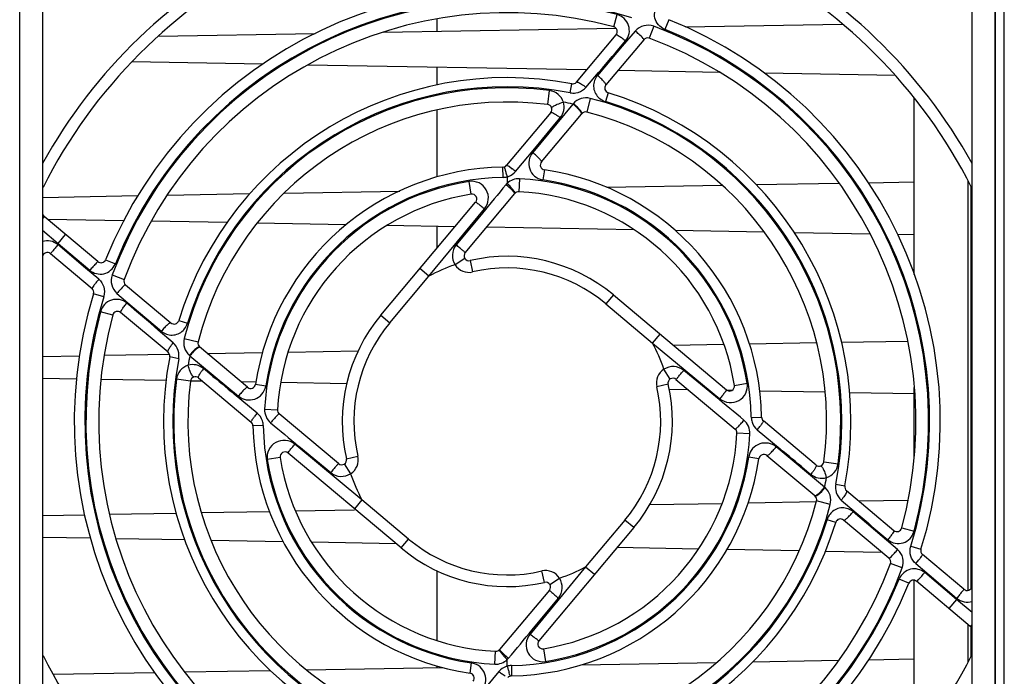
# Model space of a CAD drawing. Header units: inches. Extents: x 0 to 82.7, y 0 to 58.5.
# Tile 28 of 67: x 31.6 to 35.2, y 46.2 to 48.6. Entities that reach past the tile are written whole.
import ezdxf

# ---------------------------------------------------------------- set-up
doc = ezdxf.new("R2010")
doc.units = ezdxf.units.IN
doc.header["$LTSCALE"] = 4.547244
doc.header["$MEASUREMENT"] = 0
doc.layers.get('0').update_dxf_attribs({"linetype": 'CONTINUOUS'})

msp = doc.modelspace()

# ---------------------------------------------------------------- linework, layer by layer
at = {"color": 7, "linetype": 'CONTINUOUS'}
for p, q in [((35.2154, 45.0881), (35.2154, 49.6673)), ((31.5582, 45.1494), (31.5582, 49.5982)), ((35.1802, 49.5982), (35.1802, 45.1494)), ((31.6428, 49.4998), (31.6428, 45.2478)), ((35.0956, 45.2478), (35.0956, 49.4998)), ((35.1828, 45.2675), (35.1828, 48.9683)), ((33.1093, 48.5667), (33.1093, 48.613)), ((33.7646, 48.5832), (33.7769, 48.6287)), ((33.9698, 48.6098), (33.9551, 48.5731)), ((32.9077, 48.5631), (33.7733, 48.5785)), ((33.9132, 48.5852), (33.8968, 48.5409)), ((34.0306, 48.5831), (34.6139, 48.5934)), ((32.0721, 48.5482), (32.6558, 48.5586)), ((33.626, 48.3779), (33.7737, 48.554)), ((33.8765, 48.5356), (33.7353, 48.3673)), ((33.8448, 48.5677), (33.7964, 48.511)), ((33.7964, 48.511), (33.7041, 48.4027)), ((32.4611, 48.4443), (31.9749, 48.453)), ((33.6638, 48.423), (32.6278, 48.4414)), ((33.1093, 48.367), (33.1093, 48.4328)), ((33.6612, 48.3586), (33.7087, 48.4141)), ((34.158, 48.4142), (33.7803, 48.4209)), ((34.8107, 48.4026), (34.3247, 48.4112)), ((33.3692, 48.3604), (33.3692, 48.3566)), ((33.6023, 48.3384), (33.6087, 48.3718)), ((33.5194, 48.2943), (33.526, 48.3466)), ((33.6774, 48.3176), (33.6643, 48.2666)), ((33.7439, 48.3382), (33.7339, 48.3057)), ((34.881, 47.6642), (34.881, 48.3188)), ((33.6133, 48.2966), (33.4636, 48.1166)), ((33.6147, 48.2982), (33.6133, 48.2966)), ((33.6364, 48.278), (33.6287, 48.286)), ((33.1093, 48.0261), (33.1093, 48.2749)), ((33.531, 48.2646), (33.3669, 48.0691)), ((33.4961, 48.0822), (33.6445, 48.259)), ((33.5462, 48.2222), (33.5657, 48.2456)), ((33.644, 48.2682), (33.642, 48.2711)), ((33.471, 48.1318), (33.5462, 48.2222)), ((33.4003, 48.0466), (33.471, 48.1318)), ((33.3539, 48.0243), (33.3533, 48.0626)), ((33.3773, 48.0641), (33.3878, 48.0565)), ((33.3692, 48.0265), (33.3692, 48.0022)), ((33.5074, 48.0526), (33.5018, 48.0146)), ((33.2351, 47.9616), (33.2275, 48.0092)), ((33.3914, 47.9774), (33.3852, 47.9847)), ((33.4147, 48.0192), (33.4123, 47.9711)), ((33.7383, 47.9873), (34.1673, 47.9949)), ((34.2936, 47.9972), (34.6015, 48.0027)), ((34.7102, 48.0046), (34.881, 48.0076)), ((35.0798, 48.0127), (35.0798, 46.4908)), ((35.0913, 47.9913), (35.0913, 46.4972)), ((31.6428, 47.9501), (31.9976, 47.9564)), ((32.106, 47.9583), (32.4136, 47.9638)), ((32.5405, 47.966), (32.9696, 47.9736)), ((33.2128, 47.7446), (33.3975, 47.9646)), ((32.8995, 47.512), (33.2518, 47.932)), ((31.6493, 47.8788), (31.6441, 47.8726)), ((31.8488, 47.7114), (31.6493, 47.8788)), ((33.0781, 47.6576), (33.2847, 47.9072)), ((33.2769, 47.8915), (33.1793, 47.7736)), ((31.9448, 47.863), (31.6622, 47.868)), ((32.3287, 47.8561), (32.0467, 47.8611)), ((32.7698, 47.8483), (32.4396, 47.8542)), ((33.1756, 47.8411), (32.9223, 47.8456)), ((33.1093, 47.7622), (33.1093, 47.8423)), ((33.842, 47.8292), (33.292, 47.839)), ((31.6428, 47.8277), (31.701, 47.7789)), ((31.701, 47.7789), (31.7288, 47.812)), ((34.3244, 47.8207), (33.9934, 47.8265)), ((34.718, 47.8137), (34.436, 47.8187)), ((34.881, 47.8108), (34.8199, 47.8119)), ((31.8024, 47.6877), (31.6995, 47.775)), ((31.701, 47.7789), (31.8186, 47.6791)), ((31.6727, 47.741), (31.8268, 47.6116)), ((31.8773, 47.7185), (31.9139, 47.7038)), ((33.2115, 47.7231), (33.1752, 47.6995)), ((33.2309, 47.7153), (33.2406, 47.6731)), ((31.8517, 47.6458), (31.8024, 47.6877)), ((31.9019, 47.6618), (31.9461, 47.6454)), ((32.9326, 47.4842), (33.0781, 47.6576)), ((33.0781, 47.6576), (33.045, 47.6854)), ((31.9515, 47.6252), (32.1198, 47.484)), ((31.8702, 47.5807), (31.8325, 47.5923)), ((31.9194, 47.5935), (31.9761, 47.5451)), ((33.7633, 47.5876), (33.7355, 47.5544)), ((33.7633, 47.5876), (34.1833, 47.2352)), ((31.9761, 47.5451), (32.0844, 47.4528)), ((33.7355, 47.5544), (33.9089, 47.4089)), ((31.9039, 47.5132), (31.8583, 47.5255)), ((32.1091, 47.3747), (31.9331, 47.5224)), ((32.8995, 47.512), (32.9326, 47.4842)), ((32.1488, 47.4926), (32.1813, 47.4826)), ((32.1284, 47.4099), (32.0729, 47.4574)), ((33.9089, 47.4089), (33.9367, 47.4421)), ((32.1694, 47.4261), (32.2205, 47.413)), ((33.9089, 47.4089), (34.1585, 47.2023)), ((33.9855, 47.4012), (34.1734, 47.4045)), ((34.2685, 47.4062), (34.5178, 47.4106)), ((34.6112, 47.4123), (34.8565, 47.4166)), ((31.6428, 47.3595), (31.7803, 47.362)), ((31.8722, 47.3636), (32.1151, 47.3679)), ((32.1888, 47.3634), (32.1904, 47.362)), ((32.1904, 47.362), (32.3704, 47.2123)), ((32.209, 47.385), (32.2011, 47.3774)), ((32.2188, 47.3927), (32.2159, 47.3907)), ((32.4048, 47.2448), (32.2264, 47.3945)), ((32.2551, 47.3704), (32.4599, 47.374)), ((32.5553, 47.3757), (32.8155, 47.3804)), ((32.1487, 47.351), (32.1153, 47.3574)), ((32.2648, 47.2949), (32.2414, 47.3144)), ((33.9744, 47.2755), (33.9509, 47.3119)), ((34.1428, 47.2101), (34.0249, 47.3077)), ((31.7692, 47.2755), (31.6428, 47.2778)), ((32.1017, 47.2696), (31.8602, 47.2739)), ((32.1927, 47.268), (32.1404, 47.2747)), ((32.2373, 47.2672), (32.1927, 47.268)), ((32.2224, 47.2797), (32.4179, 47.1156)), ((32.4346, 47.2637), (32.3812, 47.2646)), ((32.4345, 47.2561), (32.4724, 47.2505)), ((32.7723, 47.2577), (32.5277, 47.262)), ((33.9666, 47.2562), (33.9244, 47.2464)), ((33.9959, 47.2742), (34.216, 47.0896)), ((34.2129, 47.252), (34.2605, 47.2595)), ((32.4405, 47.1491), (32.3553, 47.2197)), ((34.0425, 47.2351), (33.9704, 47.2364)), ((34.2016, 47.2323), (34.1878, 47.2325)), ((34.5499, 47.2261), (34.3068, 47.2304)), ((34.881, 47.2202), (34.6411, 47.2245)), ((34.881, 46.9876), (34.881, 47.2437)), ((32.4678, 47.1634), (32.5159, 47.161)), ((32.7424, 46.9615), (32.5224, 47.1461)), ((34.2756, 47.1331), (34.3139, 47.1338)), ((34.516, 46.9561), (34.3204, 47.1201)), ((32.4628, 47.1026), (32.4244, 47.102)), ((34.2706, 47.0723), (34.2224, 47.0748)), ((34.2979, 47.0866), (34.3831, 47.016)), ((32.8295, 46.8268), (32.5799, 47.0334)), ((32.975, 46.6481), (32.5551, 47.0005)), ((32.5955, 47.0256), (32.7135, 46.928)), ((34.5479, 46.8737), (34.3679, 47.0235)), ((32.5254, 46.9838), (32.4779, 46.9762)), ((32.764, 46.9602), (32.7875, 46.9238)), ((32.7718, 46.9795), (32.814, 46.9893)), ((34.3039, 46.9797), (34.266, 46.9853)), ((34.512, 46.8412), (34.3336, 46.9909)), ((34.5457, 46.9677), (34.5979, 46.961)), ((34.4736, 46.9409), (34.497, 46.9214)), ((34.5294, 46.8507), (34.5373, 46.8584)), ((34.5496, 46.8723), (34.5479, 46.8737)), ((34.5897, 46.8847), (34.6231, 46.8783)), ((34.6293, 46.861), (34.8053, 46.7133)), ((32.8295, 46.8268), (32.8016, 46.7936)), ((33.0029, 46.6813), (32.8295, 46.8268)), ((33.8986, 46.8091), (34.1673, 46.8138)), ((34.2639, 46.8155), (34.518, 46.8201)), ((34.5689, 46.8096), (34.5179, 46.8228)), ((34.5195, 46.8431), (34.5225, 46.845)), ((34.6099, 46.8258), (34.6654, 46.7784)), ((34.6747, 46.8229), (34.8582, 46.8261)), ((31.8911, 46.7734), (32.1395, 46.7778)), ((32.2326, 46.7794), (32.4855, 46.7839)), ((32.5825, 46.7857), (32.8017, 46.7896)), ((34.7622, 46.6906), (34.654, 46.7829)), ((31.6428, 46.769), (31.7993, 46.7717)), ((33.8057, 46.7516), (33.6602, 46.5782)), ((33.8389, 46.7237), (33.8057, 46.7516)), ((34.5895, 46.7432), (34.557, 46.7531)), ((34.7869, 46.6105), (34.6186, 46.7518)), ((33.8389, 46.7237), (33.4865, 46.3038)), ((34.8345, 46.7225), (34.88, 46.7102)), ((31.8211, 46.684), (31.6428, 46.6872)), ((32.1714, 46.6778), (31.9153, 46.6824)), ((32.5367, 46.6713), (32.2692, 46.6761)), ((32.9563, 46.6639), (32.6425, 46.6694)), ((32.975, 46.6481), (33.0029, 46.6813)), ((34.819, 46.6423), (34.7622, 46.6906)), ((34.0797, 46.6439), (33.7765, 46.6493)), ((34.4527, 46.6373), (34.185, 46.642)), ((34.7615, 46.6318), (34.5504, 46.6355)), ((34.8681, 46.6551), (34.9059, 46.6434)), ((35.0657, 46.4948), (34.9116, 46.6241)), ((33.1093, 46.3046), (33.1093, 46.5629)), ((33.6602, 46.5782), (33.4537, 46.3286)), ((33.5075, 46.5205), (33.4977, 46.5627)), ((33.6602, 46.5782), (33.6934, 46.5503)), ((34.8365, 46.5739), (34.7923, 46.5903)), ((34.8867, 46.5899), (34.9359, 46.5481)), ((33.5269, 46.5127), (33.5632, 46.5362)), ((34.8611, 46.5172), (34.8244, 46.532)), ((34.881, 45.9169), (34.881, 46.5283)), ((35.0891, 46.357), (34.8896, 46.5243)), ((35.0374, 46.4569), (34.9197, 46.5567)), ((34.9359, 46.5481), (35.0379, 46.4616)), ((33.5255, 46.4911), (33.3409, 46.2711)), ((33.4614, 46.3442), (33.559, 46.4621)), ((35.0374, 46.4569), (35.0095, 46.4237)), ((35.0374, 46.4569), (35.0389, 46.4608)), ((35.0956, 46.4081), (35.0374, 46.4569)), ((35.0798, 46.3647), (35.0798, 46.223)), ((35.0891, 46.357), (35.0942, 46.3631)), ((35.0913, 46.357), (35.0913, 46.2444)), ((33.3236, 46.2165), (33.3261, 46.2646)), ((33.5033, 46.2741), (33.5109, 46.2265)), ((33.3469, 46.2583), (33.3532, 46.251)), ((33.3692, 46.2093), (33.3692, 46.2335)), ((34.2813, 46.2253), (34.6, 46.231)), ((34.7115, 46.233), (34.881, 46.236)), ((32.1699, 46.1878), (32.4898, 46.1935)), ((32.6239, 46.1959), (33.1279, 46.2048)), ((33.1093, 46.2045), (33.1093, 46.2095)), ((33.231, 46.1831), (33.2366, 46.2211)), ((33.3844, 46.2115), (33.3851, 46.1731)), ((33.6435, 46.214), (34.1467, 46.2229)), ((31.6822, 46.1791), (32.0591, 46.1858)), ((33.3381, 46.1891), (33.2674, 46.1039)), ((33.3611, 46.1716), (33.3506, 46.1792))]:
    msp.add_line(p, q, dxfattribs=at)
for centre, radius, start, end in [((33.3692, 47.1179), 1.9744, 116.75, 150.9713), ((33.3692, 47.1179), 1.9744, 29.0287, 63.25), ((33.3692, 47.1179), 1.9311, 116.75, 153.25), ((33.3692, 47.1179), 1.9311, 26.75, 63.25), ((33.3692, 47.1179), 1.6083, 72.8416, 158.0693), ((33.3692, 47.1179), 1.5649, 74.8993, 159.6577), ((33.3692, 47.1179), 1.5687, 72.8414, 158.0688), ((33.3692, 47.1179), 1.5177, 74.8998, 159.6585), ((33.3692, 47.1179), 1.6083, 342.8416, 68.0693), ((33.7598, 48.5656), 0.0182, 320, 74.8998), ((33.3692, 47.1179), 1.5649, 344.8993, 69.6585), ((33.9841, 48.6413), 0.0741, 244.7124, 246.9519), ((33.3692, 47.1179), 1.5688, 342.841, 68.0691), ((33.5775, 48.2463), 0.418, 47.8414, 50.2579), ((33.8904, 48.5239), 0.0182, 69.6585, 140), ((33.3692, 47.1179), 1.5177, 344.8998, 69.6585), ((-19.0095, 93.4672), 69.3468, 319.482754, 319.609851), ((33.3692, 47.1179), 1.2766, 79.185, 162.9314), ((33.3692, 47.1179), 1.2387, 82.7254, 165.5917), ((33.3692, 47.1179), 1.2426, 79.1846, 162.9304), ((33.6121, 48.3896), 0.0182, 259.185, 320), ((33.6122, 48.4015), 0.0652, 312.334, 318.8181), ((33.7492, 48.3556), 0.0182, 140, 252.9314), ((33.3692, 47.1179), 1.2387, 352.725, 75.5915), ((33.7506, 48.3642), 0.0606, 223.8265, 231.3601), ((33.3692, 47.1179), 1.2766, 349.185, 72.9314), ((33.3692, 47.1179), 1.186, 82.7254, 165.5921), ((33.5171, 48.2763), 0.0182, 320, 82.7254), ((33.3692, 47.1179), 1.2038, 78.298, 80.0207), ((33.4855, 48.1369), 0.2045, 46.1247, 51.3358), ((33.4866, 48.1382), 0.205, 46.123, 51.327), ((33.5119, 48.1645), 0.1664, 44.1203, 46.0929), ((33.3692, 47.1179), 1.2426, 349.185, 72.9311), ((33.4311, 48.0793), 0.2139, 51.0204, 54.7112), ((33.6598, 48.249), 0.0182, 75.5921, 140), ((33.3692, 47.1179), 1.186, 352.7254, 75.5921), ((33.3692, 47.1179), 0.9449, 90.9637, 171.5891), ((33.353, 48.0808), 0.0182, 270.9637, 320), ((33.316, 47.973), 0.1098, 56.0928, 57.8293), ((33.5101, 48.0706), 0.0182, 140, 261.5891), ((33.3692, 47.1179), 0.9065, 90.9644, 171.5913), ((33.3528, 48.0857), 0.0614, 271.006, 285.4125), ((32.7441, 47.8624), 0.6461, 16.4677, 16.9485), ((32.3628, 47.7499), 1.0437, 15.742, 16.4534), ((32.0979, 47.6746), 1.3191, 15.4714, 15.7707), ((33.3525, 48.0865), 0.0624, 285.5263, 289.367), ((33.15, 47.7445), 0.3923, 50.3659, 52.694), ((33.3692, 47.1179), 0.9449, 0.9637, 81.5891), ((33.3692, 47.1179), 0.9025, 99.0314, 177.0988), ((78.4653, 10.5492), 58.6212, 140.296868, 140.430662), ((33.0332, 47.5977), 0.5187, 48.3439, 50.3342), ((32.9596, 47.611), 0.5664, 41.8492, 43.6859), ((33.0472, 47.6896), 0.4487, 41.1224, 41.8336), ((33.3692, 47.1179), 0.9025, 9.0295, 87.1071), ((33.5124, 48.0804), 0.0666, 258.332, 260.8145), ((33.3692, 47.1179), 0.9065, 0.9715, 81.589), ((33.3692, 47.1179), 0.8543, 99.0313, 177.1077), ((33.2379, 47.9437), 0.0182, 320, 99.0313), ((33.4114, 47.953), 0.0182, 87.1077, 140), ((33.3692, 47.1179), 0.8543, 9.0313, 87.1077), ((31.661, 47.8927), 0.0182, 205.9274, 230), ((31.661, 47.727), 0.0615, 51.2359, 107.1905), ((33.3692, 47.1179), 1.7944, 158.385, 158.518), ((31.661, 47.727), 0.0182, 50, 169.2101), ((33.2268, 47.733), 0.0182, 140, 283.0367), ((33.3692, 47.1179), 0.6132, 50, 103.0367), ((31.8604, 47.7253), 0.0182, 230, 338.0693), ((31.8479, 47.7316), 0.0717, 334.9795, 337.1801), ((33.3692, 47.1179), 0.6132, 108.4469, 118.3375), ((33.2268, 47.733), 0.0615, 212.9126, 283.0367), ((33.3692, 47.1179), 0.5699, 50, 103.0367), ((31.9632, 47.6391), 0.0182, 159.6585, 230), ((33.3692, 47.1179), 1.6083, 162.8416, 248.0693), ((31.8151, 47.5977), 0.0182, 342.8416, 50), ((31.7989, 47.6011), 0.0743, 344.0191, 346.2957), ((32.2408, 47.3262), 0.418, 137.8414, 140.2579), ((33.3692, 47.1179), 1.5688, 162.8406, 248.0689), ((-12.2358, -4.3683), 68.1848, 49.470971, 49.600238), ((33.3692, 47.1179), 1.5649, 164.8992, 249.6578), ((33.3692, 47.1179), 1.5177, 164.8998, 249.6585), ((31.9214, 47.5085), 0.0182, 50, 164.8998), ((33.3692, 47.1179), 0.6132, 140, 193.0367), ((32.1315, 47.4979), 0.0182, 230, 342.9314), ((33.3692, 47.1179), 0.5699, 140, 193.0367), ((32.1228, 47.4993), 0.0606, 313.823, 321.3547), ((32.0851, 47.3606), 0.0656, 42.3084, 48.7576), ((32.2381, 47.4085), 0.0182, 165.5921, 230), ((33.3692, 47.1179), 0.6132, 18.4469, 28.3375), ((32.0974, 47.3608), 0.0182, 349.185, 50), ((33.3692, 47.1179), 1.2038, 168.2986, 170.0207), ((32.3489, 47.2353), 0.205, 136.123, 141.327), ((32.3501, 47.2342), 0.2045, 136.1247, 141.3358), ((32.3226, 47.2606), 0.1664, 134.1203, 136.0929), ((33.3692, 47.1179), 1.2766, 169.185, 252.9314), ((33.3692, 47.1179), 1.2426, 169.1849, 252.9305), ((32.4077, 47.1798), 0.2139, 141.0204, 144.7112), ((67.2884, 89.3309), 54.7146, 230.19958, 230.32274), ((33.9843, 47.2603), 0.0615, 122.9126, 193.0367), ((33.3692, 47.1179), 1.2387, 172.7249, 255.5918), ((33.3692, 47.1179), 1.186, 172.7254, 255.5921), ((32.2107, 47.2657), 0.0182, 50, 172.7254), ((32.4165, 47.2587), 0.0182, 230, 351.5891), ((33.3692, 47.1179), 0.6132, 320, 13.0367), ((33.9843, 47.2603), 0.0182, 50, 193.0367), ((34.195, 47.2491), 0.0182, 230, 9.0313), ((32.4068, 47.261), 0.0665, 348.4051, 350.8464), ((33.3692, 47.1179), 0.5699, 320, 13.0367), ((-8.6057, -4.5308), 67.1161, 50.319488, 50.43635), ((32.7426, 46.8987), 0.3923, 140.3659, 142.694), ((32.5341, 47.1601), 0.0182, 177.1077, 230), ((32.4063, 47.1017), 0.0182, 0.9637, 50), ((32.8893, 46.7819), 0.5186, 138.343, 140.3342), ((75.3441, 98.7665), 67.1161, 230.319488, 230.43635), ((33.8491, 47.4538), 0.5186, 318.343, 320.3342), ((34.3321, 47.1341), 0.0182, 180.9637, 230), ((33.3692, 47.1179), 0.9449, 180.9637, 261.5891), ((33.3692, 47.1179), 0.9065, 180.9715, 261.589), ((33.3692, 47.1179), 0.8543, 279.0313, 357.1077), ((33.3692, 47.1179), 0.9025, 279.0314, 357.0988), ((34.2043, 47.0757), 0.0182, 357.1077, 50), ((33.9958, 47.337), 0.3923, 320.3659, 322.694), ((32.5434, 46.9866), 0.0182, 50, 189.0313), ((-0.5501, 4.9048), 54.7146, 50.19958, 50.32274), ((33.3692, 47.1179), 0.9025, 189.0295, 267.1071), ((33.3692, 47.1179), 0.8543, 189.0313, 267.1077), ((32.7541, 46.9754), 0.0182, 230, 13.0367), ((32.7541, 46.9754), 0.0615, 302.9126, 13.0367), ((33.3692, 47.1179), 0.9065, 270.9644, 351.5913), ((33.3692, 47.1179), 0.9449, 270.9637, 351.5891), ((34.3316, 46.9747), 0.0665, 168.4051, 170.8464), ((34.3219, 46.977), 0.0182, 50, 171.5891), ((34.5276, 46.97), 0.0182, 230, 352.7254), ((33.3692, 47.1179), 0.6132, 198.4469, 208.3375), ((34.3307, 47.0559), 0.2139, 321.0204, 324.7112), ((33.3692, 47.1179), 1.2038, 348.2981, 350.0218), ((34.4158, 46.9751), 0.1664, 314.1203, 316.0929), ((34.3882, 47.0015), 0.2045, 316.1247, 321.3358), ((34.3895, 47.0004), 0.205, 316.123, 321.327), ((34.6409, 46.8749), 0.0182, 169.185, 230), ((33.3692, 47.1179), 1.186, 262.7254, 345.5921), ((34.5003, 46.8273), 0.0182, 345.5921, 50), ((34.6529, 46.8749), 0.0652, 222.3263, 228.8087), ((33.3692, 47.1179), 1.2387, 262.7246, 345.5918), ((34.6156, 46.7364), 0.0606, 133.8218, 141.3556), ((78.644, 98.2247), 67.6819, 229.474715, 229.604939), ((33.3692, 47.1179), 1.2766, 259.185, 342.9314), ((33.3692, 47.1179), 1.2426, 259.185, 342.9308), ((34.6069, 46.7378), 0.0182, 50, 162.9314), ((34.817, 46.7272), 0.0182, 230, 344.8998), ((33.3692, 47.1179), 0.5699, 230, 283.0367), ((33.3692, 47.1179), 0.6132, 230, 283.0367), ((34.4976, 46.9095), 0.418, 317.8414, 320.2579), ((34.9388, 46.6347), 0.0736, 163.9714, 166.258), ((34.9232, 46.638), 0.0182, 162.8416, 230), ((34.7752, 46.5966), 0.0182, 339.6585, 50), ((33.3692, 47.1179), 1.5649, 254.8993, 339.6583), ((33.3692, 47.1179), 1.5177, 254.8998, 339.6585), ((33.5116, 46.5028), 0.0615, 32.9126, 103.0367), ((33.3692, 47.1179), 0.6132, 288.4469, 298.3375), ((33.3692, 47.1179), 1.5688, 252.8408, 338.0693), ((33.5116, 46.5028), 0.0182, 320, 103.0367), ((34.8908, 46.504), 0.072, 154.9473, 157.1436), ((34.8779, 46.5104), 0.0182, 50, 158.0693), ((33.3692, 47.1179), 1.6083, 252.8416, 338.0693), ((35.0774, 46.5087), 0.0182, 230, 349.2177), ((35.0774, 46.5087), 0.0615, 231.2359, 287.1905), ((-11.7269, 83.6865), 58.6211, 320.296868, 320.430662), ((35.0774, 46.343), 0.0182, 25.7762, 50), ((33.5004, 46.2921), 0.0182, 140, 279.0313), ((33.327, 46.2828), 0.0182, 267.1077, 320), ((33.3692, 47.1179), 1.9311, 206.75, 243.25), ((33.6912, 46.5461), 0.4487, 221.1224, 221.8336), ((33.7788, 46.6247), 0.5664, 221.8492, 223.6859), ((33.7052, 46.638), 0.5187, 228.3439, 230.3342), ((33.3692, 47.1179), 1.9311, 296.75, 333.25), ((33.226, 46.1554), 0.0666, 78.332, 80.8145), ((33.3859, 46.1492), 0.0624, 105.5263, 109.367), ((33.3855, 46.15), 0.0614, 91.0058, 105.4126), ((34.6405, 46.5611), 1.3191, 195.4714, 195.7707), ((34.3756, 46.4858), 1.0437, 195.742, 196.4534), ((33.2283, 46.1652), 0.0182, 320, 81.5891), ((33.5884, 46.4913), 0.3923, 230.3659, 232.694), ((33.3854, 46.155), 0.0182, 90.9637, 140), ((33.9943, 46.3733), 0.6461, 196.4677, 196.9485)]:
    msp.add_arc(centre, radius, start, end, dxfattribs=at)
for points, knots in [([(33.9525, 48.5743), (33.9361, 48.582), (33.9083, 48.6135), (33.9188, 48.6546), (33.9304, 48.6684)], [0, 0, 0, 0, 0.500928, 1, 1, 1, 1]), ([(33.8085, 48.5312), (33.8149, 48.5389), (33.8244, 48.5578), (33.8221, 48.5893), (33.8052, 48.6159), (33.7866, 48.6259), (33.7769, 48.6287)], [0, 0, 0, 0, 0.249106, 0.498712, 0.74909, 1, 1, 1, 1]), ([(33.9132, 48.5852), (33.9015, 48.5893), (33.8752, 48.5913), (33.8529, 48.577), (33.8448, 48.5677)], [0, 0, 0, 0, 0.500812, 1, 1, 1, 1]), ([(33.7737, 48.554), (33.7745, 48.5549), (33.7797, 48.5521), (33.786, 48.5485), (33.7969, 48.5405), (33.8044, 48.5346), (33.8085, 48.5312)], [0, 0, 0, 0, 0.085734, 0.300247, 0.619793, 1, 1, 1, 1]), ([(33.8761, 48.5374), (33.8755, 48.5385), (33.87, 48.5453), (33.8636, 48.5512), (33.8581, 48.5562)], [0, 0, 0, 0, 0.146785, 1, 1, 1, 1]), ([(33.8765, 48.5356), (33.8767, 48.5357), (33.8766, 48.5365), (33.8763, 48.537), (33.8761, 48.5374)], [0, 0, 0, 0, 0.349905, 1, 1, 1, 1]), ([(33.7041, 48.4027), (33.6949, 48.3917), (33.6839, 48.3618), (33.6969, 48.3327), (33.7069, 48.3223)], [0, 0, 0, 0, 0.498704, 1, 1, 1, 1]), ([(33.7353, 48.3673), (33.7363, 48.3684), (33.7331, 48.3743), (33.7274, 48.3812), (33.7168, 48.3919), (33.7086, 48.399), (33.7041, 48.4027)], [0, 0, 0, 0, 0.096152, 0.315626, 0.633722, 1, 1, 1, 1]), ([(33.626, 48.3779), (33.6263, 48.3783), (33.6275, 48.3787), (33.6286, 48.3785), (33.6293, 48.3784)], [0, 0, 0, 0, 0.399939, 1, 1, 1, 1]), ([(33.6293, 48.3784), (33.6303, 48.3782), (33.6358, 48.3764), (33.6408, 48.3733), (33.6448, 48.3707)], [0, 0, 0, 0, 0.173506, 1, 1, 1, 1]), ([(33.5778, 48.3034), (33.5742, 48.3145), (33.5607, 48.3355), (33.5377, 48.345), (33.526, 48.3466)], [0, 0, 0, 0, 0.496894, 1, 1, 1, 1]), ([(33.6774, 48.3176), (33.6663, 48.3203), (33.6422, 48.3202), (33.6222, 48.3067), (33.6147, 48.2982)], [0, 0, 0, 0, 0.502952, 1, 1, 1, 1]), ([(33.5345, 48.2814), (33.5344, 48.2818), (33.5345, 48.2829), (33.535, 48.2837), (33.5353, 48.2842)], [0, 0, 0, 0, 0.430916, 1, 1, 1, 1]), ([(33.5392, 48.2877), (33.5402, 48.2884), (33.5452, 48.2915), (33.5505, 48.2939), (33.5548, 48.2957)], [0, 0, 0, 0, 0.203715, 1, 1, 1, 1]), ([(33.5657, 48.2456), (33.5722, 48.2535), (33.5815, 48.2725), (33.5806, 48.2937), (33.5778, 48.3034)], [0, 0, 0, 0, 0.500699, 1, 1, 1, 1]), ([(33.531, 48.2646), (33.532, 48.2658), (33.5383, 48.2641), (33.542, 48.262), (33.5449, 48.2603)], [0, 0, 0, 0, 0.312512, 1, 1, 1, 1]), ([(33.644, 48.2641), (33.6437, 48.2647), (33.642, 48.2678), (33.6399, 48.2706), (33.6381, 48.2728)], [0, 0, 0, 0, 0.201677, 1, 1, 1, 1]), ([(33.6459, 48.2607), (33.6461, 48.261), (33.6469, 48.2637), (33.6452, 48.2663), (33.644, 48.2682)], [0, 0, 0, 0, 0.156549, 1, 1, 1, 1]), ([(33.4636, 48.1166), (33.4569, 48.1084), (33.4473, 48.0883), (33.4499, 48.0551), (33.4682, 48.0271), (33.4885, 48.0173), (33.4989, 48.0152)], [0, 0, 0, 0, 0.249239, 0.498578, 0.748877, 1, 1, 1, 1]), ([(33.4961, 48.0822), (33.497, 48.0833), (33.4928, 48.0887), (33.4874, 48.0953), (33.4763, 48.1058), (33.4681, 48.1129), (33.4636, 48.1166)], [0, 0, 0, 0, 0.089149, 0.309051, 0.630233, 1, 1, 1, 1]), ([(33.3578, 48.0633), (33.3581, 48.0633), (33.3584, 48.0616), (33.3601, 48.0584), (33.3612, 48.0539), (33.3622, 48.0507)], [0, 0, 0, 0, 0.068958, 0.263475, 1, 1, 1, 1]), ([(33.3669, 48.0691), (33.3674, 48.0697), (33.3709, 48.068), (33.3728, 48.067), (33.3745, 48.0659)], [0, 0, 0, 0, 0.285356, 1, 1, 1, 1]), ([(33.2847, 47.9072), (33.2925, 47.9168), (33.3028, 47.9413), (33.2945, 47.9797), (33.2662, 48.0073), (33.2398, 48.011), (33.2275, 48.0092)], [0, 0, 0, 0, 0.250013, 0.499721, 0.749598, 1, 1, 1, 1]), ([(33.3917, 47.9722), (33.3908, 47.9732), (33.3863, 47.9776), (33.3817, 47.9819), (33.3779, 47.9852)], [0, 0, 0, 0, 0.210133, 1, 1, 1, 1]), ([(33.3989, 47.9662), (33.3998, 47.967), (33.395, 47.9719), (33.3935, 47.9748), (33.3914, 47.9774)], [0, 0, 0, 0, 0.271024, 1, 1, 1, 1]), ([(33.3975, 47.9646), (33.398, 47.9653), (33.3947, 47.9686), (33.3933, 47.9706), (33.3917, 47.9722)], [0, 0, 0, 0, 0.274604, 1, 1, 1, 1]), ([(33.2518, 47.932), (33.2525, 47.9328), (33.2569, 47.9282), (33.2628, 47.9254), (33.2732, 47.9164), (33.2806, 47.9106), (33.2847, 47.9072)], [0, 0, 0, 0, 0.077262, 0.291816, 0.614671, 1, 1, 1, 1]), ([(31.6995, 47.775), (31.6966, 47.7703), (31.6906, 47.762), (31.6827, 47.7527), (31.6776, 47.7471), (31.6751, 47.7435), (31.6735, 47.7426), (31.6729, 47.7408), (31.6727, 47.741)], [0, 0, 0, 0, 0.382698, 0.70719, 0.831467, 0.923957, 0.98078, 1, 1, 1, 1]), ([(33.1793, 47.7736), (33.1712, 47.7635), (33.1605, 47.7374), (33.1685, 47.7107), (33.1752, 47.6995)], [0, 0, 0, 0, 0.500024, 1, 1, 1, 1]), ([(33.2128, 47.7446), (33.213, 47.7449), (33.2114, 47.7457), (33.2103, 47.7473), (33.2069, 47.7501), (33.2011, 47.7553), (33.1916, 47.7633), (33.1837, 47.77), (33.1793, 47.7736)], [0, 0, 0, 0, 0.019592, 0.076787, 0.169673, 0.294339, 0.619035, 1, 1, 1, 1]), ([(31.8488, 47.7114), (31.8479, 47.7121), (31.844, 47.7065), (31.8382, 47.7023), (31.8289, 47.6909), (31.8222, 47.6834), (31.8186, 47.6791)], [0, 0, 0, 0, 0.078826, 0.296185, 0.619992, 1, 1, 1, 1]), ([(31.8186, 47.6791), (31.8325, 47.6676), (31.8736, 47.657), (31.9052, 47.6849), (31.9128, 47.7013)], [0, 0, 0, 0, 0.49915, 1, 1, 1, 1]), ([(31.9019, 47.6619), (31.8978, 47.6502), (31.8958, 47.6239), (31.9101, 47.6016), (31.9194, 47.5935)], [0, 0, 0, 0, 0.500811, 1, 1, 1, 1]), ([(31.8517, 47.6458), (31.8482, 47.6417), (31.8422, 47.6341), (31.8333, 47.6233), (31.8301, 47.6171), (31.826, 47.6123), (31.8268, 47.6116)], [0, 0, 0, 0, 0.382273, 0.704628, 0.920305, 1, 1, 1, 1]), ([(31.8517, 47.6458), (31.8602, 47.6384), (31.8737, 47.6185), (31.8737, 47.5945), (31.871, 47.5835)], [0, 0, 0, 0, 0.499541, 1, 1, 1, 1]), ([(31.9497, 47.6248), (31.9486, 47.6241), (31.9418, 47.6187), (31.9359, 47.6123), (31.9309, 47.6068)], [0, 0, 0, 0, 0.146785, 1, 1, 1, 1]), ([(31.9515, 47.6252), (31.9513, 47.6254), (31.9506, 47.6253), (31.95, 47.625), (31.9497, 47.6248)], [0, 0, 0, 0, 0.349905, 1, 1, 1, 1]), ([(31.9559, 47.5572), (31.9481, 47.5636), (31.9293, 47.5731), (31.8978, 47.5708), (31.8711, 47.5539), (31.8612, 47.5353), (31.8583, 47.5255)], [0, 0, 0, 0, 0.2491, 0.498701, 0.749082, 1, 1, 1, 1]), ([(31.9331, 47.5224), (31.9322, 47.5232), (31.935, 47.5284), (31.9385, 47.5347), (31.9465, 47.5456), (31.9525, 47.5531), (31.9559, 47.5572)], [0, 0, 0, 0, 0.085734, 0.300247, 0.619793, 1, 1, 1, 1]), ([(32.1198, 47.484), (32.1186, 47.485), (32.1128, 47.4817), (32.1059, 47.4761), (32.0951, 47.4655), (32.088, 47.4573), (32.0843, 47.4528)], [0, 0, 0, 0, 0.096152, 0.315626, 0.633722, 1, 1, 1, 1]), ([(32.0844, 47.4528), (32.0954, 47.4436), (32.1252, 47.4326), (32.1544, 47.4456), (32.1648, 47.4556)], [0, 0, 0, 0, 0.498695, 1, 1, 1, 1]), ([(32.1694, 47.4261), (32.1667, 47.415), (32.1669, 47.3909), (32.1803, 47.3709), (32.1888, 47.3634)], [0, 0, 0, 0, 0.502956, 1, 1, 1, 1]), ([(32.1091, 47.3747), (32.1088, 47.375), (32.1083, 47.3762), (32.1085, 47.3773), (32.1086, 47.378)], [0, 0, 0, 0, 0.399939, 1, 1, 1, 1]), ([(32.1086, 47.378), (32.1088, 47.379), (32.1107, 47.3845), (32.1137, 47.3895), (32.1163, 47.3935)], [0, 0, 0, 0, 0.173506, 1, 1, 1, 1]), ([(32.223, 47.3927), (32.2224, 47.3924), (32.2192, 47.3907), (32.2164, 47.3886), (32.2142, 47.3868)], [0, 0, 0, 0, 0.201677, 1, 1, 1, 1]), ([(32.2264, 47.3945), (32.2261, 47.3948), (32.2233, 47.3956), (32.2208, 47.3938), (32.2188, 47.3927)], [0, 0, 0, 0, 0.156549, 1, 1, 1, 1]), ([(32.1836, 47.3265), (32.1725, 47.3229), (32.1516, 47.3094), (32.1421, 47.2864), (32.1404, 47.2747)], [0, 0, 0, 0, 0.496893, 1, 1, 1, 1]), ([(32.2414, 47.3144), (32.2336, 47.3208), (32.2145, 47.3302), (32.1934, 47.3292), (32.1836, 47.3264)], [0, 0, 0, 0, 0.500702, 1, 1, 1, 1]), ([(32.1994, 47.2879), (32.1987, 47.2889), (32.1956, 47.2938), (32.1931, 47.2992), (32.1913, 47.3035)], [0, 0, 0, 0, 0.203715, 1, 1, 1, 1]), ([(32.2224, 47.2797), (32.2212, 47.2807), (32.2229, 47.2869), (32.225, 47.2907), (32.2267, 47.2936)], [0, 0, 0, 0, 0.312512, 1, 1, 1, 1]), ([(34.0249, 47.3077), (34.0148, 47.3159), (33.9887, 47.3266), (33.962, 47.3186), (33.9509, 47.3119)], [0, 0, 0, 0, 0.500027, 1, 1, 1, 1]), ([(33.9959, 47.2742), (33.9962, 47.274), (33.997, 47.2757), (33.9987, 47.2767), (34.0014, 47.2802), (34.0066, 47.286), (34.0146, 47.2955), (34.0213, 47.3034), (34.0249, 47.3077)], [0, 0, 0, 0, 0.019592, 0.076787, 0.169673, 0.294339, 0.619035, 1, 1, 1, 1]), ([(32.2056, 47.2832), (32.2052, 47.2831), (32.2042, 47.2832), (32.2033, 47.2837), (32.2029, 47.284)], [0, 0, 0, 0, 0.430916, 1, 1, 1, 1]), ([(34.1585, 47.2023), (34.1681, 47.1945), (34.1926, 47.1843), (34.2311, 47.1925), (34.2586, 47.2209), (34.2623, 47.2472), (34.2605, 47.2595)], [0, 0, 0, 0, 0.250006, 0.499726, 0.749587, 1, 1, 1, 1]), ([(32.3704, 47.2123), (32.3787, 47.2056), (32.3988, 47.196), (32.432, 47.1986), (32.46, 47.2168), (32.4697, 47.2372), (32.4719, 47.2476)], [0, 0, 0, 0, 0.249235, 0.498585, 0.748875, 1, 1, 1, 1]), ([(32.4048, 47.2448), (32.4037, 47.2457), (32.3983, 47.2415), (32.3918, 47.2361), (32.3812, 47.225), (32.3742, 47.2168), (32.3704, 47.2123)], [0, 0, 0, 0, 0.089149, 0.309051, 0.630233, 1, 1, 1, 1]), ([(34.1833, 47.2352), (34.1841, 47.2345), (34.1795, 47.2302), (34.1767, 47.2242), (34.1677, 47.2138), (34.1619, 47.2064), (34.1585, 47.2024)], [0, 0, 0, 0, 0.077262, 0.291816, 0.614671, 1, 1, 1, 1]), ([(32.5224, 47.1461), (32.5217, 47.1467), (32.5184, 47.1434), (32.5165, 47.142), (32.5148, 47.1404)], [0, 0, 0, 0, 0.274606, 1, 1, 1, 1]), ([(32.4179, 47.1156), (32.4173, 47.1161), (32.4191, 47.1195), (32.4201, 47.1215), (32.4211, 47.1232)], [0, 0, 0, 0, 0.285356, 1, 1, 1, 1]), ([(32.4211, 47.1232), (32.4217, 47.1241), (32.4247, 47.1287), (32.4279, 47.133), (32.4305, 47.1365)], [0, 0, 0, 0, 0.208268, 1, 1, 1, 1]), ([(32.5148, 47.1404), (32.5139, 47.1395), (32.5094, 47.135), (32.5051, 47.1303), (32.5018, 47.1266)], [0, 0, 0, 0, 0.210117, 1, 1, 1, 1]), ([(34.2235, 47.0953), (34.2245, 47.0962), (34.2289, 47.1007), (34.2332, 47.1054), (34.2365, 47.1091)], [0, 0, 0, 0, 0.210117, 1, 1, 1, 1]), ([(34.3172, 47.1126), (34.3166, 47.1116), (34.3137, 47.1071), (34.3104, 47.1027), (34.3078, 47.0993)], [0, 0, 0, 0, 0.208268, 1, 1, 1, 1]), ([(34.3204, 47.1201), (34.321, 47.1196), (34.3193, 47.1162), (34.3183, 47.1143), (34.3172, 47.1126)], [0, 0, 0, 0, 0.285356, 1, 1, 1, 1]), ([(34.216, 47.0896), (34.2166, 47.089), (34.2199, 47.0923), (34.2219, 47.0937), (34.2235, 47.0953)], [0, 0, 0, 0, 0.274606, 1, 1, 1, 1]), ([(32.5799, 47.0334), (32.5703, 47.0412), (32.5458, 47.0514), (32.5073, 47.0432), (32.4798, 47.0149), (32.4761, 46.9885), (32.4779, 46.9762)], [0, 0, 0, 0, 0.250006, 0.499726, 0.749587, 1, 1, 1, 1]), ([(32.5551, 47.0005), (32.5543, 47.0012), (32.5588, 47.0055), (32.5617, 47.0115), (32.5706, 47.0219), (32.5765, 47.0293), (32.5799, 47.0334)], [0, 0, 0, 0, 0.077262, 0.291816, 0.614671, 1, 1, 1, 1]), ([(34.3679, 47.0235), (34.3597, 47.0302), (34.3395, 47.0398), (34.3064, 47.0372), (34.2784, 47.0189), (34.2686, 46.9986), (34.2665, 46.9881)], [0, 0, 0, 0, 0.249235, 0.498585, 0.748875, 1, 1, 1, 1]), ([(34.3336, 46.9909), (34.3346, 46.99), (34.3401, 46.9942), (34.3466, 46.9996), (34.3571, 47.0107), (34.3642, 47.0189), (34.3679, 47.0235)], [0, 0, 0, 0, 0.089149, 0.309051, 0.630233, 1, 1, 1, 1]), ([(32.7424, 46.9615), (32.7422, 46.9617), (32.7413, 46.9601), (32.7397, 46.959), (32.737, 46.9555), (32.7318, 46.9497), (32.7238, 46.9403), (32.7171, 46.9323), (32.7135, 46.928)], [0, 0, 0, 0, 0.019592, 0.076787, 0.169673, 0.294339, 0.619035, 1, 1, 1, 1]), ([(34.5548, 46.9093), (34.5658, 46.9128), (34.5868, 46.9263), (34.5963, 46.9493), (34.5979, 46.961)], [0, 0, 0, 0, 0.496894, 1, 1, 1, 1]), ([(32.7135, 46.928), (32.7236, 46.9198), (32.7496, 46.9092), (32.7763, 46.9172), (32.7875, 46.9238)], [0, 0, 0, 0, 0.500027, 1, 1, 1, 1]), ([(34.516, 46.9561), (34.5172, 46.9551), (34.5155, 46.9488), (34.5134, 46.9451), (34.5116, 46.9421)], [0, 0, 0, 0, 0.312512, 1, 1, 1, 1]), ([(34.5328, 46.9526), (34.5332, 46.9527), (34.5342, 46.9526), (34.5351, 46.952), (34.5355, 46.9517)], [0, 0, 0, 0, 0.430916, 1, 1, 1, 1]), ([(34.539, 46.9478), (34.5397, 46.9469), (34.5428, 46.9419), (34.5453, 46.9365), (34.547, 46.9322)], [0, 0, 0, 0, 0.203715, 1, 1, 1, 1]), ([(34.497, 46.9214), (34.5048, 46.9149), (34.5238, 46.9055), (34.545, 46.9065), (34.5548, 46.9093)], [0, 0, 0, 0, 0.500702, 1, 1, 1, 1]), ([(34.5689, 46.8096), (34.5717, 46.8208), (34.5715, 46.8449), (34.558, 46.8649), (34.5496, 46.8723)], [0, 0, 0, 0, 0.502955, 1, 1, 1, 1]), ([(34.6297, 46.8577), (34.6295, 46.8568), (34.6277, 46.8512), (34.6246, 46.8463), (34.622, 46.8423)], [0, 0, 0, 0, 0.173506, 1, 1, 1, 1]), ([(34.6293, 46.861), (34.6296, 46.8607), (34.63, 46.8595), (34.6299, 46.8584), (34.6297, 46.8577)], [0, 0, 0, 0, 0.399939, 1, 1, 1, 1]), ([(34.512, 46.8412), (34.5123, 46.8409), (34.515, 46.8401), (34.5176, 46.8419), (34.5195, 46.8431)], [0, 0, 0, 0, 0.156549, 1, 1, 1, 1]), ([(34.5154, 46.8431), (34.516, 46.8434), (34.5191, 46.845), (34.522, 46.8472), (34.5241, 46.849)], [0, 0, 0, 0, 0.201677, 1, 1, 1, 1]), ([(34.654, 46.7829), (34.643, 46.7921), (34.6131, 46.8031), (34.584, 46.7901), (34.5736, 46.7802)], [0, 0, 0, 0, 0.498697, 1, 1, 1, 1]), ([(34.6186, 46.7518), (34.6198, 46.7508), (34.6256, 46.754), (34.6325, 46.7597), (34.6432, 46.7702), (34.6503, 46.7784), (34.654, 46.7829)], [0, 0, 0, 0, 0.096152, 0.315626, 0.633722, 1, 1, 1, 1]), ([(34.8053, 46.7133), (34.8062, 46.7125), (34.8034, 46.7074), (34.7998, 46.701), (34.7919, 46.6901), (34.7859, 46.6826), (34.7825, 46.6786)], [0, 0, 0, 0, 0.085734, 0.300247, 0.619793, 1, 1, 1, 1]), ([(34.7825, 46.6785), (34.7902, 46.6722), (34.8091, 46.6627), (34.8406, 46.665), (34.8672, 46.6818), (34.8772, 46.7005), (34.88, 46.7102)], [0, 0, 0, 0, 0.249104, 0.498709, 0.749087, 1, 1, 1, 1]), ([(34.8365, 46.5739), (34.8406, 46.5855), (34.8426, 46.6119), (34.8283, 46.6341), (34.819, 46.6423)], [0, 0, 0, 0, 0.50081, 1, 1, 1, 1]), ([(34.8867, 46.5899), (34.8782, 46.5973), (34.8646, 46.6172), (34.8647, 46.6412), (34.8674, 46.6522)], [0, 0, 0, 0, 0.499535, 1, 1, 1, 1]), ([(34.7869, 46.6105), (34.7871, 46.6104), (34.7878, 46.6104), (34.7883, 46.6107), (34.7887, 46.611)], [0, 0, 0, 0, 0.349905, 1, 1, 1, 1]), ([(34.7887, 46.611), (34.7898, 46.6116), (34.7966, 46.6171), (34.8025, 46.6235), (34.8075, 46.629)], [0, 0, 0, 0, 0.146785, 1, 1, 1, 1]), ([(34.8867, 46.5899), (34.8902, 46.5941), (34.8962, 46.6016), (34.9051, 46.6125), (34.9082, 46.6186), (34.9124, 46.6234), (34.9116, 46.6241)], [0, 0, 0, 0, 0.382269, 0.704623, 0.920301, 1, 1, 1, 1]), ([(34.9197, 46.5567), (34.9059, 46.5681), (34.8647, 46.5788), (34.8332, 46.5508), (34.8256, 46.5345)], [0, 0, 0, 0, 0.499144, 1, 1, 1, 1]), ([(33.559, 46.4621), (33.5672, 46.4722), (33.5779, 46.4983), (33.5699, 46.525), (33.5632, 46.5362)], [0, 0, 0, 0, 0.500024, 1, 1, 1, 1]), ([(34.8896, 46.5243), (34.8905, 46.5236), (34.8943, 46.5293), (34.9001, 46.5335), (34.9095, 46.5448), (34.9161, 46.5524), (34.9198, 46.5567)], [0, 0, 0, 0, 0.078826, 0.296185, 0.619992, 1, 1, 1, 1]), ([(33.5255, 46.4911), (33.5253, 46.4909), (33.527, 46.49), (33.528, 46.4884), (33.5315, 46.4857), (33.5373, 46.4804), (33.5468, 46.4725), (33.5547, 46.4658), (33.559, 46.4621)], [0, 0, 0, 0, 0.019592, 0.076787, 0.169673, 0.294339, 0.619035, 1, 1, 1, 1]), ([(35.0657, 46.4948), (35.0659, 46.4946), (35.0643, 46.4936), (35.0637, 46.4918), (35.0607, 46.4887), (35.0559, 46.4828), (35.0478, 46.4737), (35.0424, 46.465), (35.0389, 46.4607)], [0, 0, 0, 0, 0.019234, 0.076048, 0.168492, 0.292791, 0.617274, 1, 1, 1, 1]), ([(33.4537, 46.3286), (33.4458, 46.319), (33.4356, 46.2945), (33.4438, 46.256), (33.4722, 46.2285), (33.4986, 46.2247), (33.5109, 46.2265)], [0, 0, 0, 0, 0.250013, 0.499721, 0.749598, 1, 1, 1, 1]), ([(33.4865, 46.3038), (33.4858, 46.3029), (33.4815, 46.3075), (33.4755, 46.3104), (33.4651, 46.3193), (33.4577, 46.3252), (33.4537, 46.3286)], [0, 0, 0, 0, 0.077262, 0.291816, 0.614671, 1, 1, 1, 1]), ([(33.3395, 46.2696), (33.3386, 46.2687), (33.3434, 46.2638), (33.3448, 46.2609), (33.3469, 46.2583)], [0, 0, 0, 0, 0.271024, 1, 1, 1, 1]), ([(33.3409, 46.2711), (33.3403, 46.2704), (33.3436, 46.2671), (33.345, 46.2652), (33.3466, 46.2635)], [0, 0, 0, 0, 0.274604, 1, 1, 1, 1]), ([(33.3466, 46.2635), (33.3476, 46.2626), (33.352, 46.2581), (33.3567, 46.2538), (33.3604, 46.2505)], [0, 0, 0, 0, 0.210133, 1, 1, 1, 1]), ([(33.2748, 46.1191), (33.2815, 46.1273), (33.2911, 46.1475), (33.2885, 46.1807), (33.2702, 46.2086), (33.2499, 46.2184), (33.2394, 46.2206)], [0, 0, 0, 0, 0.249239, 0.498578, 0.748877, 1, 1, 1, 1]), ([(33.3806, 46.1725), (33.3803, 46.1724), (33.38, 46.1742), (33.3782, 46.1773), (33.3771, 46.1819), (33.3762, 46.185)], [0, 0, 0, 0, 0.068958, 0.263475, 1, 1, 1, 1])]:
    msp.add_open_spline(points, degree=3, knots=knots, dxfattribs=at)
for points in [[(33.6242, 48.338), (33.6358, 48.3398), (33.6474, 48.3454), (33.6561, 48.3534)], [(33.6448, 48.3707), (33.6505, 48.367), (33.6559, 48.3629), (33.6612, 48.3586)], [(33.6023, 48.3384), (33.6095, 48.3371), (33.617, 48.3369), (33.6242, 48.338)], [(33.7128, 48.3169), (33.719, 48.3119), (33.7263, 48.3082), (33.7339, 48.3057)], [(33.5353, 48.2842), (33.5364, 48.2856), (33.5378, 48.2867), (33.5392, 48.2877)], [(33.5548, 48.2957), (33.5623, 48.2988), (33.57, 48.3013), (33.5778, 48.3034)], [(33.6381, 48.2728), (33.636, 48.2754), (33.6337, 48.2779), (33.6314, 48.2803)], [(33.642, 48.2711), (33.6403, 48.2735), (33.6384, 48.2758), (33.6364, 48.278)], [(33.5449, 48.2603), (33.5483, 48.2584), (33.5515, 48.2562), (33.5547, 48.254)], [(33.6445, 48.259), (33.6456, 48.2603), (33.6447, 48.2625), (33.644, 48.2641)], [(33.4147, 48.0192), (33.3986, 48.02), (33.381, 48.0134), (33.3692, 48.0022)], [(33.3732, 48.0277), (33.3836, 48.0314), (33.3932, 48.0381), (33.4003, 48.0466)], [(33.3692, 48.0022), (33.3674, 48.0006), (33.3657, 47.9989), (33.3644, 47.9969)], [(32.1701, 47.4615), (32.1751, 47.4677), (32.1789, 47.475), (32.1814, 47.4826)], [(32.1163, 47.3935), (32.12, 47.3992), (32.1241, 47.4046), (32.1284, 47.4099)], [(32.149, 47.3728), (32.1472, 47.3845), (32.1416, 47.396), (32.1337, 47.4047)], [(32.1487, 47.351), (32.1499, 47.3582), (32.1501, 47.3657), (32.149, 47.3728)], [(32.2142, 47.3868), (32.2116, 47.3846), (32.2091, 47.3824), (32.2067, 47.38)], [(32.2159, 47.3907), (32.2135, 47.3889), (32.2112, 47.387), (32.209, 47.385)], [(32.228, 47.3932), (32.2267, 47.3942), (32.2245, 47.3934), (32.223, 47.3927)], [(32.1913, 47.3035), (32.1883, 47.311), (32.1857, 47.3187), (32.1836, 47.3265)], [(32.2267, 47.2936), (32.2287, 47.297), (32.2308, 47.3002), (32.2331, 47.3034)], [(32.2029, 47.284), (32.2015, 47.2851), (32.2004, 47.2865), (32.1994, 47.2879)], [(32.46, 47.12), (32.4565, 47.1312), (32.4494, 47.1416), (32.4405, 47.1491)], [(32.4678, 47.1635), (32.467, 47.1451), (32.4761, 47.1249), (32.4901, 47.1129)], [(32.4628, 47.1025), (32.4626, 47.1084), (32.4617, 47.1144), (32.46, 47.12)], [(34.2706, 47.0722), (34.2714, 47.0906), (34.2623, 47.1109), (34.2483, 47.1228)], [(34.2756, 47.1332), (34.2757, 47.1273), (34.2767, 47.1214), (34.2784, 47.1157)], [(34.2784, 47.1157), (34.2819, 47.1046), (34.289, 47.0941), (34.2979, 47.0866)], [(34.5116, 46.9421), (34.5097, 46.9388), (34.5075, 46.9355), (34.5053, 46.9323)], [(34.5355, 46.9517), (34.5369, 46.9507), (34.538, 46.9493), (34.539, 46.9478)], [(34.547, 46.9322), (34.5501, 46.9248), (34.5526, 46.9171), (34.5548, 46.9093)], [(34.5225, 46.845), (34.5249, 46.8468), (34.5271, 46.8487), (34.5294, 46.8507)], [(34.5241, 46.849), (34.5267, 46.8511), (34.5292, 46.8534), (34.5316, 46.8557)], [(34.5897, 46.8847), (34.5884, 46.8775), (34.5882, 46.8701), (34.5893, 46.8629)], [(34.5893, 46.8629), (34.5911, 46.8512), (34.5967, 46.8397), (34.6047, 46.831)], [(34.5103, 46.8426), (34.5116, 46.8415), (34.5138, 46.8424), (34.5154, 46.8431)], [(34.622, 46.8423), (34.6183, 46.8366), (34.6142, 46.8311), (34.61, 46.8258)], [(34.5682, 46.7743), (34.5633, 46.7681), (34.5595, 46.7607), (34.557, 46.7531)], [(33.3236, 46.2165), (33.3398, 46.2157), (33.3574, 46.2224), (33.3692, 46.2335)], [(33.3692, 46.2335), (33.3709, 46.2351), (33.3727, 46.2368), (33.3739, 46.2389)], [(33.3652, 46.208), (33.3548, 46.2044), (33.3451, 46.1976), (33.3381, 46.1891)]]:
    msp.add_open_spline(points, degree=3, dxfattribs=at)

doc.saveas('drawing.dxf')
